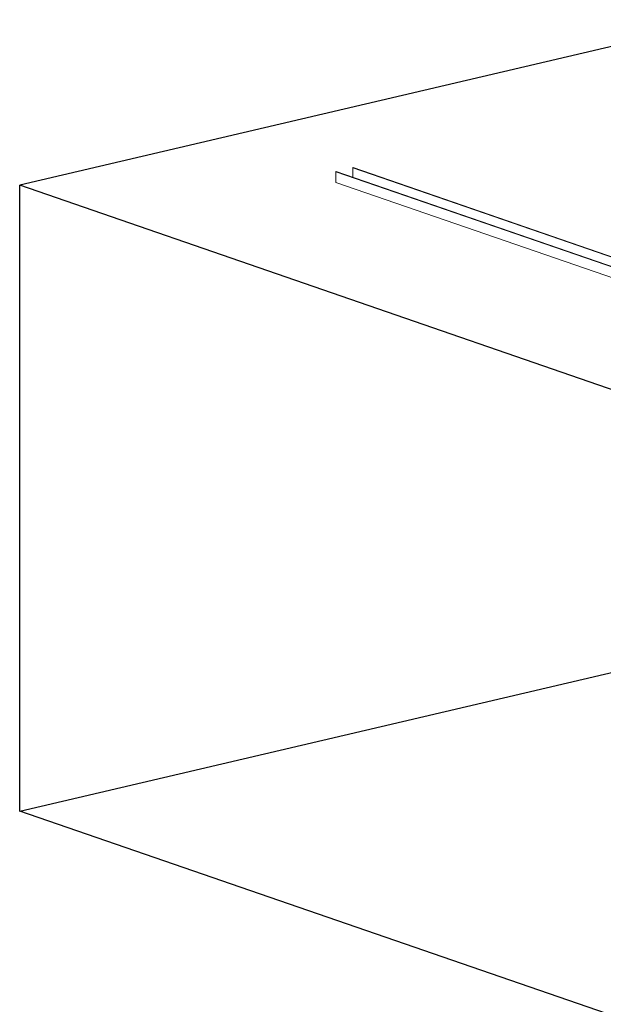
# Model space of a CAD drawing. Header units: millimetres. Extents: x 5617 to 110067, y 7718 to 195801.
# Tile 76 of 81: x 88465 to 91050, y 161905 to 166267. Entities that reach past the tile are written whole.
import ezdxf

# ---------------------------------------------------------------- set-up
doc = ezdxf.new("R2010")
doc.units = ezdxf.units.MM
doc.layers.add('Кабельные лотки', color=7, linetype='Continuous', lineweight=18)

msp = doc.modelspace()

# ---------------------------------------------------------------- linework, layer by layer
at = {"layer": 'Defpoints'}
for p, q in [((91590.8, 166266.7), (88464.7, 165533.6)), ((88464.7, 162761), (88464.7, 165533.6)), ((106367.9, 159354.8), (88464.7, 165533.6)), ((88464.7, 162761), (91590.8, 163494.1)), ((106367.9, 156582.2), (88464.7, 162761))]:
    msp.add_line(p, q, dxfattribs=at)
at = {"layer": 'Кабельные лотки'}
for p, q in [((89940.2, 165611.1), (89942.2, 165611.6)), ((89940.2, 165568.6), (89940.2, 165611.1)), ((91871.3, 164944.6), (89940.2, 165611.1)), ((91873.3, 164945.1), (89942.2, 165611.6)), ((89865, 165593.5), (89867, 165593.9)), ((89865, 165545.5), (89865, 165593.5)), ((91796.1, 164927), (89865, 165593.5)), ((91798.1, 164927.5), (89867, 165593.9)), ((91796.1, 164879.1), (89865, 165545.5))]:
    msp.add_line(p, q, dxfattribs=at)

doc.saveas('drawing.dxf')
